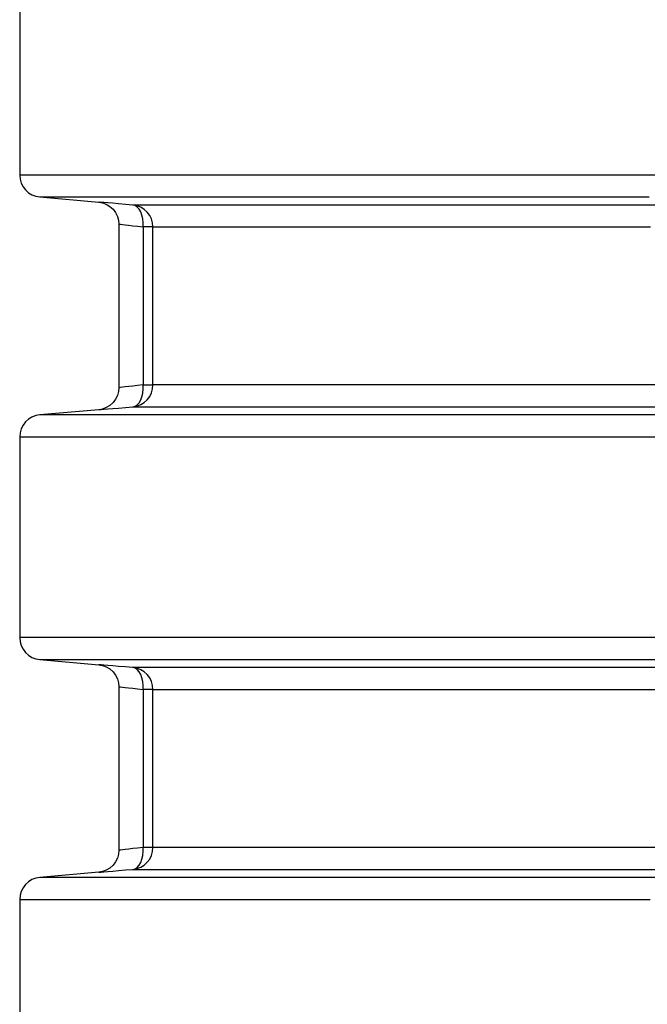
# Model space of a CAD drawing. Header units: millimetres. Extents: x 196 to 1773810, y -221320 to 153872.
# Tile 166 of 256: x 1163075 to 1163360, y -200827 to -200380. Entities that reach past the tile are written whole.
import ezdxf

# ---------------------------------------------------------------- set-up
doc = ezdxf.new("R2010")
doc.units = ezdxf.units.MM
doc.layers.add('00_Основной', color=163, linetype='Continuous', lineweight=40)

msp = doc.modelspace()

# ---------------------------------------------------------------- linework, layer by layer
at = {"layer": '00_Основной', "color": 252, "lineweight": 25, "ltscale": 10}
for p, q in [((1163074.68, -200359.17, 0.2), (1163074.68, -200450.34, 0.2)), ((1163083.81, -200460.3, 0.2), (1163110.55, -200462.64, 0.2)), ((1163119.67, -200472.55, 0.2), (1163119.67, -200546.96, 0.2)), ((1163130.76, -200473.92, 0.2), (1163130.76, -200545.59, 0.2)), ((1163135.18, -200545.59, 0.2), (1163135.18, -200473.92, 0.2)), ((1163110.55, -200556.86, 0.2), (1163083.81, -200559.21, 0.2)), ((1163074.68, -200569.17, 0.2), (1163074.68, -200660.34, 0.2)), ((1163083.81, -200670.3, 0.2), (1163110.55, -200672.65, 0.2)), ((1163119.67, -200682.55, 0.2), (1163119.67, -200756.95, 0.2)), ((1163130.76, -200683.92, 0.2), (1163130.76, -200755.59, 0.2)), ((1163135.18, -200755.59, 0.2), (1163135.18, -200683.92, 0.2)), ((1163110.55, -200766.87, 0.2), (1163083.81, -200769.21, 0.2)), ((1163074.68, -200779.17, 0.2), (1163074.68, -200870.34, 0.2))]:
    msp.add_line(p, q, dxfattribs=at)
at = {"layer": '00_Основной', "color": 252, "lineweight": 25, "ltscale": 10, "elevation": 0.2}
for points in [[(1163074.68, -200450.34), (1163074.85, -200452.19), (1163075.35, -200453.97), (1163076.19, -200455.62), (1163077.3, -200457.1), (1163078.67, -200458.34), (1163080.25, -200459.32), (1163081.99, -200459.96), (1163083.81, -200460.3)], [(1163374.07, -200450.34), (1163357.04, -200450.34), (1163340.42, -200450.34), (1163324.2, -200450.34), (1163308.43, -200450.34), (1163293.09, -200450.34), (1163278.19, -200450.34), (1163263.75, -200450.34), (1163249.78, -200450.34), (1163236.29, -200450.34), (1163223.3, -200450.34), (1163210.78, -200450.34), (1163198.78, -200450.34), (1163187.3, -200450.34), (1163176.33, -200450.34), (1163165.89, -200450.34), (1163155.98, -200450.34), (1163146.63, -200450.34), (1163137.81, -200450.34), (1163129.56, -200450.34), (1163121.86, -200450.34), (1163114.74, -200450.34), (1163108.18, -200450.34), (1163102.19, -200450.34), (1163096.79, -200450.34), (1163091.96, -200450.34), (1163087.73, -200450.34), (1163084.09, -200450.34), (1163081.04, -200450.34), (1163078.58, -200450.34), (1163076.72, -200450.34), (1163075.45, -200450.34), (1163074.79, -200450.34), (1163074.68, -200450.34)], [(1163083.81, -200460.3), (1163083.88, -200460.3), (1163084.47, -200460.3), (1163085.66, -200460.3), (1163087.42, -200460.3), (1163089.77, -200460.3), (1163092.72, -200460.3), (1163096.25, -200460.3), (1163100.36, -200460.3), (1163105.06, -200460.3), (1163110.32, -200460.3), (1163116.15, -200460.3), (1163122.56, -200460.3), (1163129.53, -200460.3), (1163137.05, -200460.3), (1163145.12, -200460.3), (1163153.76, -200460.3), (1163162.93, -200460.3), (1163172.62, -200460.3), (1163182.87, -200460.3), (1163193.62, -200460.3), (1163204.89, -200460.3), (1163216.66, -200460.3), (1163228.94, -200460.3), (1163241.71, -200460.3), (1163254.96, -200460.3), (1163268.69, -200460.3), (1163282.87, -200460.3), (1163297.5, -200460.3), (1163312.59, -200460.3), (1163328.11, -200460.3), (1163344.04, -200460.3), (1163360.4, -200460.3)], [(1163110.55, -200462.64), (1163112.26, -200462.94), (1163113.98, -200463.58), (1163115.61, -200464.55), (1163117.05, -200465.85), (1163118.21, -200467.4), (1163119.04, -200469.11), (1163119.52, -200470.87), (1163119.67, -200472.61)], [(1163126.07, -200463.96), (1163122.66, -200463.66), (1163119.58, -200463.41), (1163116.91, -200463.18), (1163114.67, -200462.98), (1163112.89, -200462.84), (1163111.6, -200462.73), (1163110.82, -200462.66), (1163110.55, -200462.64)], [(1163366.45, -200463.96), (1163354.47, -200463.96), (1163342.74, -200463.96), (1163331.27, -200463.96), (1163320.07, -200463.96), (1163309.15, -200463.96), (1163298.49, -200463.96), (1163288.12, -200463.96), (1163278.05, -200463.96), (1163268.25, -200463.96), (1163258.76, -200463.96), (1163249.56, -200463.96), (1163240.66, -200463.96), (1163232.07, -200463.96), (1163223.79, -200463.96), (1163215.83, -200463.96), (1163208.18, -200463.96), (1163200.86, -200463.96), (1163193.86, -200463.96), (1163187.18, -200463.96), (1163180.84, -200463.96), (1163174.84, -200463.96), (1163169.15, -200463.96), (1163163.82, -200463.96), (1163158.82, -200463.96), (1163154.16, -200463.96), (1163149.86, -200463.96), (1163145.89, -200463.96), (1163142.28, -200463.96), (1163139.02, -200463.96), (1163136.1, -200463.96), (1163133.55, -200463.96), (1163131.33, -200463.96), (1163129.48, -200463.96), (1163127.99, -200463.96), (1163126.84, -200463.96), (1163126.07, -200463.96)], [(1163135.18, -200473.92), (1163135.02, -200472.07), (1163134.51, -200470.29), (1163133.68, -200468.64), (1163132.56, -200467.16), (1163131.19, -200465.92), (1163129.61, -200464.94), (1163127.89, -200464.28), (1163126.07, -200463.96)], [(1163130.76, -200473.92), (1163130.77, -200472.03), (1163130.58, -200470.22), (1163130.19, -200468.53), (1163129.64, -200467.05), (1163128.9, -200465.8), (1163128.06, -200464.85), (1163127.08, -200464.22), (1163126.07, -200463.96)], [(1163119.67, -200472.61), (1163119.86, -200472.62), (1163120.41, -200472.69), (1163121.33, -200472.8), (1163122.63, -200472.94), (1163124.14, -200473.13), (1163126, -200473.36), (1163128.21, -200473.61), (1163130.76, -200473.92)], [(1163135.18, -200473.92), (1163135.07, -200473.92), (1163134.83, -200473.92), (1163134.44, -200473.92), (1163133.93, -200473.92), (1163133.29, -200473.92), (1163132.55, -200473.92), (1163131.7, -200473.92), (1163130.76, -200473.92)], [(1163135.18, -200473.92), (1163135.96, -200473.92), (1163137.09, -200473.92), (1163138.57, -200473.92), (1163140.41, -200473.92), (1163142.58, -200473.92), (1163145.12, -200473.92), (1163148, -200473.92), (1163151.23, -200473.92), (1163154.8, -200473.92), (1163158.72, -200473.92), (1163162.98, -200473.92), (1163167.58, -200473.92), (1163172.52, -200473.92), (1163177.8, -200473.92), (1163183.41, -200473.92), (1163189.36, -200473.92), (1163195.62, -200473.92), (1163202.23, -200473.92), (1163209.14, -200473.92), (1163216.4, -200473.92), (1163223.96, -200473.92), (1163231.83, -200473.92), (1163240.02, -200473.92), (1163248.51, -200473.92), (1163257.3, -200473.92), (1163266.39, -200473.92), (1163275.79, -200473.92), (1163285.47, -200473.92), (1163295.44, -200473.92), (1163305.69, -200473.92), (1163316.23, -200473.92), (1163327.04, -200473.92), (1163338.1, -200473.92), (1163349.45, -200473.92), (1163361.05, -200473.92)], [(1163119.67, -200546.9), (1163119.52, -200548.64), (1163119.04, -200550.4), (1163118.21, -200552.11), (1163117.05, -200553.66), (1163115.61, -200554.94), (1163113.98, -200555.93), (1163112.26, -200556.57), (1163110.55, -200556.86)], [(1163130.76, -200545.59), (1163128.21, -200545.89), (1163126.01, -200546.16), (1163124.15, -200546.38), (1163122.63, -200546.55), (1163121.34, -200546.7), (1163120.41, -200546.82), (1163119.86, -200546.87), (1163119.67, -200546.9), (1163119.67, -200546.9)], [(1163126.07, -200555.55), (1163127.89, -200555.21), (1163129.61, -200554.56), (1163131.19, -200553.59), (1163132.56, -200552.35), (1163133.68, -200550.87), (1163134.51, -200549.22), (1163135.02, -200547.44), (1163135.18, -200545.59)], [(1163126.07, -200555.55), (1163127.08, -200555.27), (1163128.06, -200554.65), (1163128.9, -200553.7), (1163129.64, -200552.46), (1163130.19, -200550.97), (1163130.58, -200549.29), (1163130.77, -200547.47), (1163130.76, -200545.59)], [(1163130.76, -200545.59), (1163131.7, -200545.59), (1163132.55, -200545.59), (1163133.29, -200545.59), (1163133.93, -200545.59), (1163134.44, -200545.59), (1163134.83, -200545.59), (1163135.07, -200545.59), (1163135.18, -200545.59)], [(1163364.28, -200545.59), (1163352.52, -200545.59), (1163341.02, -200545.59), (1163329.79, -200545.59), (1163318.83, -200545.59), (1163308.14, -200545.59), (1163297.74, -200545.59), (1163287.64, -200545.59), (1163277.82, -200545.59), (1163268.3, -200545.59), (1163259.07, -200545.59), (1163250.13, -200545.59), (1163241.53, -200545.59), (1163233.22, -200545.59), (1163225.23, -200545.59), (1163217.55, -200545.59), (1163210.21, -200545.59), (1163203.19, -200545.59), (1163196.48, -200545.59), (1163190.12, -200545.59), (1163184.09, -200545.59), (1163178.39, -200545.59), (1163173.04, -200545.59), (1163168.04, -200545.59), (1163163.36, -200545.59), (1163159.05, -200545.59), (1163155.07, -200545.59), (1163151.44, -200545.59), (1163148.17, -200545.59), (1163145.25, -200545.59), (1163142.68, -200545.59), (1163140.46, -200545.59), (1163138.61, -200545.59), (1163137.1, -200545.59), (1163135.98, -200545.59), (1163135.18, -200545.59)], [(1163110.55, -200556.86), (1163110.55, -200556.86), (1163110.82, -200556.84), (1163111.59, -200556.78), (1163112.89, -200556.67), (1163114.68, -200556.51), (1163116.91, -200556.33), (1163119.58, -200556.1), (1163122.66, -200555.84), (1163126.07, -200555.55)], [(1163126.07, -200555.55), (1163126.86, -200555.55), (1163128.02, -200555.55), (1163129.53, -200555.55), (1163131.4, -200555.55), (1163133.65, -200555.55), (1163136.24, -200555.55), (1163139.19, -200555.55), (1163142.51, -200555.55), (1163146.16, -200555.55), (1163150.18, -200555.55), (1163154.56, -200555.55), (1163159.29, -200555.55), (1163164.35, -200555.55), (1163169.76, -200555.55), (1163175.52, -200555.55), (1163181.62, -200555.55), (1163188.06, -200555.55), (1163194.83, -200555.55), (1163201.93, -200555.55), (1163209.37, -200555.55), (1163217.11, -200555.55), (1163225.2, -200555.55), (1163233.6, -200555.55), (1163242.32, -200555.55), (1163251.33, -200555.55), (1163260.66, -200555.55), (1163270.3, -200555.55), (1163280.23, -200555.55), (1163290.46, -200555.55), (1163300.98, -200555.55), (1163311.77, -200555.55), (1163322.86, -200555.55), (1163334.22, -200555.55), (1163345.85, -200555.55), (1163357.73, -200555.55), (1163369.9, -200555.55)], [(1163083.81, -200559.21), (1163081.99, -200559.53), (1163080.25, -200560.2), (1163078.67, -200561.17), (1163077.3, -200562.41), (1163076.19, -200563.88), (1163075.35, -200565.54), (1163074.85, -200567.32), (1163074.68, -200569.17)], [(1163363.35, -200559.21), (1163346.89, -200559.21), (1163330.85, -200559.21), (1163315.23, -200559.21), (1163300.04, -200559.21), (1163285.3, -200559.21), (1163271, -200559.21), (1163257.17, -200559.21), (1163243.83, -200559.21), (1163230.96, -200559.21), (1163218.58, -200559.21), (1163206.7, -200559.21), (1163195.33, -200559.21), (1163184.46, -200559.21), (1163174.13, -200559.21), (1163164.32, -200559.21), (1163155.07, -200559.21), (1163146.33, -200559.21), (1163138.16, -200559.21), (1163130.54, -200559.21), (1163123.49, -200559.21), (1163117, -200559.21), (1163111.07, -200559.21), (1163105.72, -200559.21), (1163100.94, -200559.21), (1163096.75, -200559.21), (1163093.15, -200559.21), (1163090.11, -200559.21), (1163087.69, -200559.21), (1163085.84, -200559.21), (1163084.58, -200559.21), (1163083.92, -200559.21), (1163083.81, -200559.21)], [(1163074.68, -200569.17), (1163074.68, -200569.17), (1163075.02, -200569.17), (1163075.96, -200569.17), (1163077.5, -200569.17), (1163079.63, -200569.17), (1163082.37, -200569.17), (1163085.68, -200569.17), (1163089.59, -200569.17), (1163094.09, -200569.17), (1163099.17, -200569.17), (1163104.83, -200569.17), (1163111.08, -200569.17), (1163117.88, -200569.17), (1163125.28, -200569.17), (1163133.22, -200569.17), (1163141.72, -200569.17), (1163150.78, -200569.17), (1163160.37, -200569.17), (1163170.5, -200569.17), (1163181.17, -200569.17), (1163192.38, -200569.17), (1163204.09, -200569.17), (1163216.31, -200569.17), (1163229.02, -200569.17), (1163242.23, -200569.17), (1163255.93, -200569.17), (1163270.1, -200569.17), (1163284.74, -200569.17), (1163299.82, -200569.17), (1163315.34, -200569.17), (1163331.3, -200569.17), (1163347.68, -200569.17), (1163364.48, -200569.17)], [(1163074.68, -200660.34), (1163074.85, -200662.19), (1163075.35, -200663.97), (1163076.19, -200665.62), (1163077.3, -200667.1), (1163078.67, -200668.34), (1163080.25, -200669.3), (1163081.99, -200669.96), (1163083.81, -200670.3)], [(1163367.81, -200660.34), (1163350.9, -200660.34), (1163334.39, -200660.34), (1163318.32, -200660.34), (1163302.68, -200660.34), (1163287.49, -200660.34), (1163272.74, -200660.34), (1163258.44, -200660.34), (1163244.64, -200660.34), (1163231.31, -200660.34), (1163218.48, -200660.34), (1163206.15, -200660.34), (1163194.32, -200660.34), (1163183.02, -200660.34), (1163172.24, -200660.34), (1163162, -200660.34), (1163152.29, -200660.34), (1163143.11, -200660.34), (1163134.52, -200660.34), (1163126.46, -200660.34), (1163118.98, -200660.34), (1163112.07, -200660.34), (1163105.74, -200660.34), (1163099.96, -200660.34), (1163094.78, -200660.34), (1163090.2, -200660.34), (1163086.19, -200660.34), (1163082.79, -200660.34), (1163079.97, -200660.34), (1163077.75, -200660.34), (1163076.13, -200660.34), (1163075.11, -200660.34), (1163074.69, -200660.34), (1163074.68, -200660.34)], [(1163083.81, -200670.3), (1163083.95, -200670.3), (1163084.67, -200670.3), (1163085.98, -200670.3), (1163087.87, -200670.3), (1163090.37, -200670.3), (1163093.44, -200670.3), (1163097.11, -200670.3), (1163101.38, -200670.3), (1163106.22, -200670.3), (1163111.62, -200670.3), (1163117.62, -200670.3), (1163124.18, -200670.3), (1163131.3, -200670.3), (1163138.98, -200670.3), (1163147.24, -200670.3), (1163156.03, -200670.3), (1163165.36, -200670.3), (1163175.23, -200670.3), (1163185.65, -200670.3), (1163196.57, -200670.3), (1163208.03, -200670.3), (1163219.98, -200670.3), (1163232.42, -200670.3), (1163245.38, -200670.3), (1163258.8, -200670.3), (1163272.71, -200670.3), (1163287.07, -200670.3), (1163301.89, -200670.3), (1163317.16, -200670.3), (1163332.85, -200670.3), (1163348.97, -200670.3), (1163365.49, -200670.3)], [(1163110.55, -200672.65), (1163112.26, -200672.94), (1163113.98, -200673.58), (1163115.61, -200674.55), (1163117.05, -200675.85), (1163118.21, -200677.39), (1163119.04, -200679.11), (1163119.52, -200680.87), (1163119.67, -200682.61)], [(1163126.07, -200673.96), (1163122.66, -200673.66), (1163119.58, -200673.41), (1163116.91, -200673.18), (1163114.67, -200672.98), (1163112.89, -200672.84), (1163111.6, -200672.73), (1163110.82, -200672.66), (1163110.55, -200672.65)], [(1163363.69, -200673.96), (1163351.83, -200673.96), (1163340.23, -200673.96), (1163328.9, -200673.96), (1163317.82, -200673.96), (1163307.03, -200673.96), (1163296.49, -200673.96), (1163286.24, -200673.96), (1163276.28, -200673.96), (1163266.6, -200673.96), (1163257.22, -200673.96), (1163248.12, -200673.96), (1163239.32, -200673.96), (1163230.84, -200673.96), (1163222.66, -200673.96), (1163214.78, -200673.96), (1163207.24, -200673.96), (1163200, -200673.96), (1163193.08, -200673.96), (1163186.48, -200673.96), (1163180.21, -200673.96), (1163174.27, -200673.96), (1163168.67, -200673.96), (1163163.39, -200673.96), (1163158.46, -200673.96), (1163153.85, -200673.96), (1163149.59, -200673.96), (1163145.68, -200673.96), (1163142.11, -200673.96), (1163138.88, -200673.96), (1163136, -200673.96), (1163133.48, -200673.96), (1163131.29, -200673.96), (1163129.46, -200673.96), (1163127.98, -200673.96), (1163126.84, -200673.96), (1163126.07, -200673.96)], [(1163135.18, -200683.92), (1163135.02, -200682.07), (1163134.51, -200680.3), (1163133.68, -200678.63), (1163132.56, -200677.16), (1163131.19, -200675.92), (1163129.61, -200674.95), (1163127.89, -200674.28), (1163126.07, -200673.96)], [(1163130.76, -200683.92), (1163130.77, -200682.03), (1163130.58, -200680.21), (1163130.19, -200678.53), (1163129.64, -200677.05), (1163128.9, -200675.81), (1163128.06, -200674.85), (1163127.08, -200674.23), (1163126.07, -200673.96)], [(1163119.67, -200682.61), (1163119.86, -200682.62), (1163120.41, -200682.69), (1163121.33, -200682.79), (1163122.63, -200682.95), (1163124.14, -200683.13), (1163126, -200683.36), (1163128.21, -200683.61), (1163130.76, -200683.92)], [(1163135.18, -200683.92), (1163135.07, -200683.92), (1163134.83, -200683.92), (1163134.44, -200683.92), (1163133.93, -200683.92), (1163133.29, -200683.92), (1163132.55, -200683.92), (1163131.7, -200683.92), (1163130.76, -200683.92)], [(1163135.18, -200683.92), (1163135.98, -200683.92), (1163137.13, -200683.92), (1163138.64, -200683.92), (1163140.53, -200683.92), (1163142.76, -200683.92), (1163145.37, -200683.92), (1163148.32, -200683.92), (1163151.64, -200683.92), (1163155.32, -200683.92), (1163159.34, -200683.92), (1163163.73, -200683.92), (1163168.46, -200683.92), (1163173.54, -200683.92), (1163178.97, -200683.92), (1163184.74, -200683.92), (1163190.85, -200683.92), (1163197.3, -200683.92), (1163204.09, -200683.92), (1163211.22, -200683.92), (1163218.67, -200683.92), (1163226.44, -200683.92), (1163234.54, -200683.92), (1163242.95, -200683.92), (1163251.69, -200683.92), (1163260.73, -200683.92), (1163270.09, -200683.92), (1163279.74, -200683.92), (1163289.69, -200683.92), (1163299.95, -200683.92), (1163310.47, -200683.92), (1163321.3, -200683.92), (1163332.4, -200683.92), (1163343.77, -200683.92), (1163355.43, -200683.92), (1163367.34, -200683.92)], [(1163119.67, -200756.9), (1163119.52, -200758.64), (1163119.04, -200760.4), (1163118.21, -200762.11), (1163117.05, -200763.66), (1163115.61, -200764.95), (1163113.98, -200765.94), (1163112.26, -200766.56), (1163110.55, -200766.87)], [(1163130.76, -200755.59), (1163128.21, -200755.89), (1163126.01, -200756.16), (1163124.15, -200756.38), (1163122.63, -200756.55), (1163121.34, -200756.71), (1163120.41, -200756.82), (1163119.86, -200756.88), (1163119.67, -200756.9), (1163119.67, -200756.9)], [(1163126.07, -200765.55), (1163127.89, -200765.22), (1163129.61, -200764.55), (1163131.19, -200763.59), (1163132.56, -200762.35), (1163133.68, -200760.87), (1163134.51, -200759.22), (1163135.02, -200757.44), (1163135.18, -200755.59)], [(1163126.07, -200765.55), (1163127.08, -200765.27), (1163128.06, -200764.65), (1163128.9, -200763.7), (1163129.64, -200762.46), (1163130.19, -200760.97), (1163130.58, -200759.29), (1163130.77, -200757.47), (1163130.76, -200755.59)], [(1163135.18, -200755.59), (1163135.07, -200755.59), (1163134.83, -200755.59), (1163134.44, -200755.59), (1163133.93, -200755.59), (1163133.29, -200755.59), (1163132.55, -200755.59), (1163131.7, -200755.59), (1163130.76, -200755.59)], [(1163367.34, -200755.59), (1163355.43, -200755.59), (1163343.77, -200755.59), (1163332.4, -200755.59), (1163321.3, -200755.59), (1163310.47, -200755.59), (1163299.95, -200755.59), (1163289.69, -200755.59), (1163279.74, -200755.59), (1163270.09, -200755.59), (1163260.73, -200755.59), (1163251.69, -200755.59), (1163242.95, -200755.59), (1163234.54, -200755.59), (1163226.44, -200755.59), (1163218.67, -200755.59), (1163211.22, -200755.59), (1163204.09, -200755.59), (1163197.3, -200755.59), (1163190.85, -200755.59), (1163184.74, -200755.59), (1163178.97, -200755.59), (1163173.54, -200755.59), (1163168.46, -200755.59), (1163163.73, -200755.59), (1163159.34, -200755.59), (1163155.32, -200755.59), (1163151.64, -200755.59), (1163148.32, -200755.59), (1163145.37, -200755.59), (1163142.76, -200755.59), (1163140.53, -200755.59), (1163138.64, -200755.59), (1163137.13, -200755.59), (1163135.98, -200755.59), (1163135.18, -200755.59)], [(1163110.55, -200766.87), (1163110.55, -200766.87), (1163110.82, -200766.84), (1163111.59, -200766.78), (1163112.89, -200766.67), (1163114.68, -200766.51), (1163116.91, -200766.33), (1163119.58, -200766.1), (1163122.66, -200765.84), (1163126.07, -200765.55)], [(1163126.07, -200765.55), (1163126.84, -200765.55), (1163127.98, -200765.55), (1163129.46, -200765.55), (1163131.29, -200765.55), (1163133.48, -200765.55), (1163136, -200765.55), (1163138.88, -200765.55), (1163142.11, -200765.55), (1163145.68, -200765.55), (1163149.59, -200765.55), (1163153.85, -200765.55), (1163158.46, -200765.55), (1163163.39, -200765.55), (1163168.67, -200765.55), (1163174.27, -200765.55), (1163180.21, -200765.55), (1163186.48, -200765.55), (1163193.08, -200765.55), (1163200, -200765.55), (1163207.24, -200765.55), (1163214.78, -200765.55), (1163222.66, -200765.55), (1163230.84, -200765.55), (1163239.32, -200765.55), (1163248.12, -200765.55), (1163257.22, -200765.55), (1163266.6, -200765.55), (1163276.28, -200765.55), (1163286.24, -200765.55), (1163296.49, -200765.55), (1163307.03, -200765.55), (1163317.82, -200765.55), (1163328.9, -200765.55), (1163340.23, -200765.55), (1163351.83, -200765.55), (1163363.69, -200765.55)], [(1163083.81, -200769.21), (1163081.99, -200769.53), (1163080.25, -200770.2), (1163078.67, -200771.17), (1163077.3, -200772.41), (1163076.19, -200773.88), (1163075.35, -200775.54), (1163074.85, -200777.32), (1163074.68, -200779.17)], [(1163370.87, -200769.21), (1163358.04, -200769.21), (1163345.46, -200769.21), (1163333.11, -200769.21), (1163321.02, -200769.21), (1163309.16, -200769.21), (1163297.58, -200769.21), (1163286.26, -200769.21), (1163275.19, -200769.21), (1163264.42, -200769.21), (1163253.92, -200769.21), (1163243.68, -200769.21), (1163233.75, -200769.21), (1163224.1, -200769.21), (1163214.74, -200769.21), (1163205.68, -200769.21), (1163196.94, -200769.21), (1163188.48, -200769.21), (1163180.33, -200769.21), (1163172.5, -200769.21), (1163164.97, -200769.21), (1163157.77, -200769.21), (1163150.89, -200769.21), (1163144.33, -200769.21), (1163138.09, -200769.21), (1163132.19, -200769.21), (1163126.62, -200769.21), (1163121.37, -200769.21), (1163116.47, -200769.21), (1163111.9, -200769.21), (1163107.67, -200769.21), (1163103.77, -200769.21), (1163100.23, -200769.21), (1163097.03, -200769.21), (1163094.16, -200769.21), (1163091.65, -200769.21), (1163089.49, -200769.21), (1163087.67, -200769.21), (1163086.2, -200769.21), (1163085.08, -200769.21), (1163084.32, -200769.21), (1163083.89, -200769.21), (1163083.81, -200769.21)], [(1163074.68, -200779.17), (1163074.75, -200779.17), (1163075.13, -200779.17), (1163075.88, -200779.17), (1163076.96, -200779.17), (1163078.4, -200779.17), (1163080.19, -200779.17), (1163082.32, -200779.17), (1163084.81, -200779.17), (1163087.64, -200779.17), (1163090.82, -200779.17), (1163094.33, -200779.17), (1163098.2, -200779.17), (1163102.4, -200779.17), (1163106.95, -200779.17), (1163111.83, -200779.17), (1163117.05, -200779.17), (1163122.6, -200779.17), (1163128.48, -200779.17), (1163134.69, -200779.17), (1163141.22, -200779.17), (1163148.08, -200779.17), (1163155.26, -200779.17), (1163162.76, -200779.17), (1163170.58, -200779.17), (1163178.7, -200779.17), (1163187.13, -200779.17), (1163195.86, -200779.17), (1163204.91, -200779.17), (1163214.25, -200779.17), (1163223.89, -200779.17), (1163233.81, -200779.17), (1163244.01, -200779.17), (1163254.51, -200779.17), (1163265.27, -200779.17), (1163276.32, -200779.17), (1163287.63, -200779.17), (1163299.21, -200779.17), (1163311.05, -200779.17), (1163323.14, -200779.17), (1163335.48, -200779.17), (1163348.08, -200779.17), (1163360.91, -200779.17)]]:
    msp.add_lwpolyline(points, dxfattribs=at)

doc.saveas('drawing.dxf')
